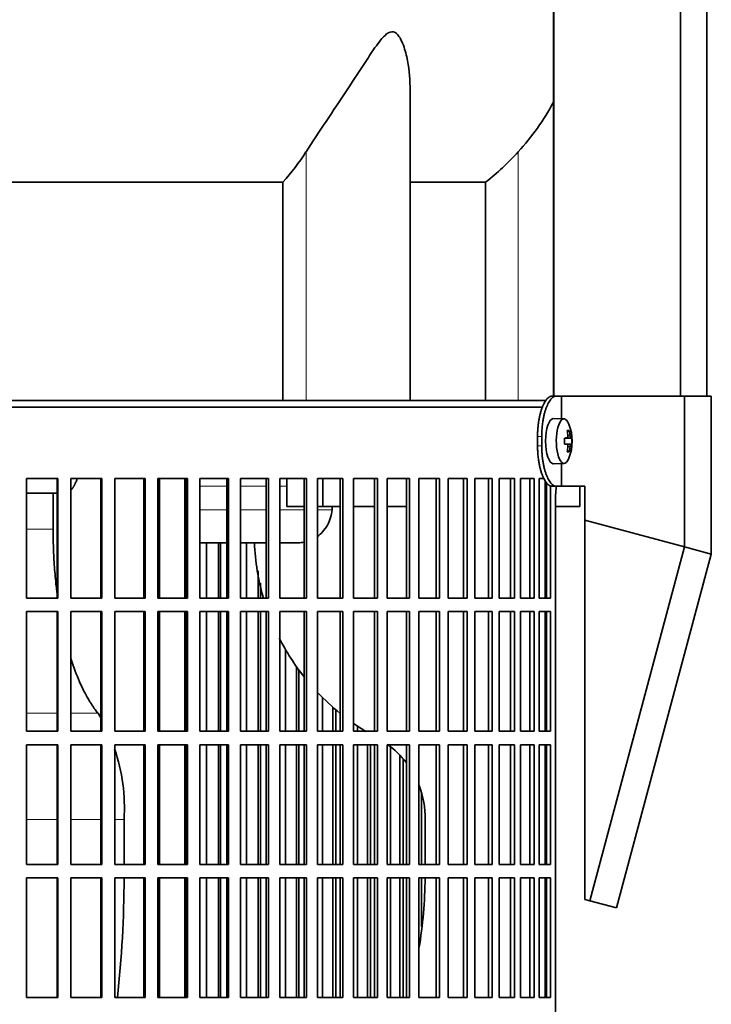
# Model space of a CAD drawing. Header units: millimetres. Extents: x 402 to 1276, y -1884 to 1700.
# Tile 18 of 23: x 1060 to 1214, y -100 to 118. Entities that reach past the tile are written whole.
import ezdxf

# ---------------------------------------------------------------- set-up
doc = ezdxf.new("R2010")
doc.units = ezdxf.units.MM
for name, color, linetype in [('M5X8_UNI7687', 7, 'Continuous'), ('MID_344-4', 7, 'Continuous'), ('VSI344-454_FILTR', 7, 'Continuous'), ('VSI344-454_SUPPO', 7, 'Continuous'), ('VSI344-454_TERMI', 7, 'Continuous'), ('VSI344_DIFFUSORE', 7, 'Continuous')]:
    doc.layers.add(name, color=color, linetype=linetype)

# ---------------------------------------------------------------- blocks, each defined once
blk = doc.blocks.new('SE3')
at = {"layer": 'M5X8_UNI7687', "color": 7, "linetype": 'Continuous', "lineweight": 35}
for p, q in [((1181.02, 30), (1178.67, 30.07)), ((1182.18, 27.4), (1181.77, 27.1)), ((1181.14, 25.72), (1181.72, 25.78)), ((1181.72, 24.36), (1181.14, 24.42)), ((1182.54, 25.78), (1181.15, 25.65)), ((1182.74, 25.76), (1181.15, 25.64)), ((1182.74, 24.38), (1181.15, 24.5)), ((1181.15, 24.49), (1182.54, 24.36)), ((1182.18, 22.74), (1181.77, 23.04)), ((1178.67, 20.07), (1181.02, 20.14))]:
    blk.add_line(p, q, dxfattribs=at)
at = {"layer": 'M5X8_UNI7687', "color": 4, "linetype": 'Continuous', "lineweight": 9}
for p, q in [((1181.88, 26.23), (1182.37, 26.28)), ((1181.14, 25.72), (1181.72, 25.78)), ((1181.72, 24.36), (1181.14, 24.42)), ((1182.37, 23.86), (1181.88, 23.91))]:
    blk.add_line(p, q, dxfattribs=at)
at = {"layer": 'M5X8_UNI7687', "color": 7, "linetype": 'Continuous', "lineweight": 35}
for centre, radius, start, end in [((1172.83, 25.07), 10, 337.7946, 22.2054), ((1173.14, 25.07), 9.62, 355.8727, 4.1273)]:
    blk.add_arc(centre, radius, start, end, dxfattribs=at)
for centre, major_axis, ratio, start_param, end_param in [((1178.65, 25.07), (0, -5), 0.34202, 3.141593, 6.283185), ((1181, 25.07), (0, -4.93), 0.34202, 2.444185, 6.283185), ((1174.9, 22.01), (7.67, 5.19), 0.199978, 0.212267, 0.361959), ((1172.89, 25.07), (0, 10), 0.906308, 4.833518, 4.948078), ((1172.79, 25.07), (0, 10), 0.965926, 4.833518, 4.948078), ((1172.84, 24.92), (9.97, 0.82), 0.029809, 0.468971, 0.583531), ((1175.95, 25.07), (0, -9.26), 0.562348, 1.49595, 1.645642), ((1172.84, 25.23), (9.97, -0.82), 0.029809, -0.583531, -0.468971), ((1172.84, 24.92), (9.97, 0.82), 0.029809, 0.112154, 0.226713), ((1172.84, 25.23), (9.97, -0.82), 0.029809, -0.226713, -0.112154), ((1172.89, 25.07), (0, -10), 0.906308, 1.335108, 1.449667), ((1174.9, 28.13), (7.67, -5.19), 0.199978, -0.361959, -0.212267), ((1172.79, 25.07), (0, -10), 0.965926, 1.335108, 1.449667), ((1178.65, 25.07), (0, -5), 0.34202, 0, 0.010116), ((1181, 25.07), (0, -4.93), 0.34202, 0, 0.697408)]:
    blk.add_ellipse(centre, major_axis=major_axis, ratio=ratio, start_param=start_param, end_param=end_param, dxfattribs=at)
for points in [[(1181.72, 25.78), (1181.72, 25.78), (1181.74, 25.78), (1181.76, 25.79), (1181.78, 25.8), (1181.8, 25.82), (1181.82, 25.84), (1181.83, 25.86), (1181.85, 25.89), (1181.86, 25.93), (1181.87, 25.96), (1181.88, 26), (1181.89, 26.05), (1181.89, 26.09), (1181.89, 26.13), (1181.89, 26.18), (1181.89, 26.23), (1181.89, 26.26), (1181.89, 26.28)], [(1182.37, 26.28), (1182.37, 26.26), (1182.38, 26.23), (1182.39, 26.18), (1182.39, 26.13), (1182.4, 26.09), (1182.41, 26.05), (1182.42, 26), (1182.43, 25.96), (1182.45, 25.93), (1182.46, 25.89), (1182.47, 25.86), (1182.48, 25.84), (1182.5, 25.82), (1182.51, 25.8), (1182.52, 25.79), (1182.53, 25.78), (1182.54, 25.78), (1182.54, 25.78)], [(1181.89, 23.86), (1181.89, 23.88), (1181.89, 23.91), (1181.89, 23.96), (1181.89, 24.01), (1181.89, 24.05), (1181.89, 24.09), (1181.88, 24.14), (1181.87, 24.18), (1181.86, 24.21), (1181.85, 24.25), (1181.83, 24.28), (1181.82, 24.3), (1181.8, 24.32), (1181.78, 24.34), (1181.76, 24.35), (1181.74, 24.36), (1181.72, 24.36), (1181.72, 24.36)], [(1182.54, 24.36), (1182.54, 24.36), (1182.53, 24.36), (1182.52, 24.35), (1182.51, 24.34), (1182.5, 24.32), (1182.48, 24.3), (1182.47, 24.28), (1182.46, 24.25), (1182.45, 24.21), (1182.43, 24.18), (1182.42, 24.14), (1182.41, 24.09), (1182.4, 24.05), (1182.39, 24.01), (1182.39, 23.96), (1182.38, 23.91), (1182.37, 23.88), (1182.37, 23.86)]]:
    blk.add_open_spline(points, degree=3, dxfattribs=at)
at = {"layer": 'MID_344-4', "color": 7, "linetype": 'Continuous', "lineweight": 35}
for p, q in [((1178.73, 907.07), (1178.73, 35.07)), ((1206.87, 35.07), (1206.87, 907.07)), ((1212.66, 35.07), (1212.66, 907.07)), ((1178.66, 230.57), (1178.66, 35.07))]:
    blk.add_line(p, q, dxfattribs=at)
at = {"layer": 'VSI344-454_FILTR', "color": 7, "linetype": 'Continuous', "lineweight": 35}
for p, q in [((899.37, 32.57), (1176.33, 32.57)), ((1061.83, 16.82), (1068.78, 16.82)), ((1061.83, -9.68), (1061.83, 16.82)), ((1068.63, -9.68), (1068.63, 16.82)), ((1068.78, -9.68), (1068.78, 16.82)), ((1071.71, 16.82), (1078.56, 16.82)), ((1071.71, -9.68), (1071.71, 16.82)), ((1078.34, -9.68), (1078.34, 16.82)), ((1078.56, -9.68), (1078.56, 16.82)), ((1081.45, 16.82), (1088.17, 16.82)), ((1081.45, -9.68), (1081.45, 16.82)), ((1087.88, -9.68), (1087.88, 16.82)), ((1088.17, -9.68), (1088.17, 16.82)), ((1090.99, 16.82), (1097.56, 16.82)), ((1090.99, -9.68), (1090.99, 16.82)), ((1097.2, -9.68), (1097.2, 16.82)), ((1097.56, -9.68), (1097.56, 16.82)), ((1100.31, 16.82), (1106.68, 16.82)), ((1100.31, -9.68), (1100.31, 16.82)), ((1106.26, -9.68), (1106.26, 16.82)), ((1106.68, -9.68), (1106.68, 16.82)), ((1109.34, 16.82), (1115.49, 16.82)), ((1109.34, -9.68), (1109.34, 16.82)), ((1115.01, -9.68), (1115.01, 16.82)), ((1115.49, -9.68), (1115.49, 16.82)), ((1118.05, 16.82), (1123.95, 16.82)), ((1118.05, -9.68), (1118.05, 16.82)), ((1123.4, -9.68), (1123.4, 16.82)), ((1123.95, -9.68), (1123.95, 16.82)), ((1126.39, 16.82), (1132.01, 16.82)), ((1126.39, -9.68), (1126.39, 16.82)), ((1131.41, -9.68), (1131.41, 16.82)), ((1132.01, -9.68), (1132.01, 16.82)), ((1134.33, 16.82), (1139.64, 16.82)), ((1134.33, -9.68), (1134.33, 16.82)), ((1138.98, -9.68), (1138.98, 16.82)), ((1139.64, -9.68), (1139.64, 16.82)), ((1141.82, 16.82), (1146.79, 16.82)), ((1141.82, -9.68), (1141.82, 16.82)), ((1146.09, -9.68), (1146.09, 16.82)), ((1146.79, -9.68), (1146.79, 16.82)), ((1148.83, 16.82), (1153.44, 16.82)), ((1148.83, -9.68), (1148.83, 16.82)), ((1152.69, -9.68), (1152.69, 16.82)), ((1153.44, -9.68), (1153.44, 16.82)), ((1155.32, 16.82), (1159.55, 16.82)), ((1155.32, -9.68), (1155.32, 16.82)), ((1158.75, -9.68), (1158.75, 16.82)), ((1159.55, -9.68), (1159.55, 16.82)), ((1161.26, 16.82), (1165.1, 16.82)), ((1161.26, -9.68), (1161.26, 16.82)), ((1164.26, -9.68), (1164.26, 16.82)), ((1165.1, -9.68), (1165.1, 16.82)), ((1166.63, 16.82), (1170.04, 16.82)), ((1166.63, -9.68), (1166.63, 16.82)), ((1169.17, -9.68), (1169.17, 16.82)), ((1170.04, -9.68), (1170.04, 16.82)), ((1171.4, 16.82), (1174.37, 16.82)), ((1171.4, -9.68), (1171.4, 16.82)), ((1173.46, -9.68), (1173.46, 16.82)), ((1174.37, -9.68), (1174.37, 16.82)), ((1175.53, 16.82), (1176.59, 16.82)), ((1175.53, -9.68), (1175.53, 16.82)), ((1177.12, -9.68), (1177.12, 15.88)), ((1178.06, -9.68), (1178.06, 15.16)), ((1179.15, -258.43), (1179.15, 12.57)), ((1101.77, -9.68), (1101.77, 2.57)), ((1104.41, -9.68), (1104.41, 2.57)), ((1104.86, -9.68), (1104.86, 2.57)), ((1110.67, -9.68), (1110.67, 2.57)), ((1113.22, -9.68), (1113.22, -3.66)), ((1113.74, -9.68), (1113.74, -6.42)), ((1061.83, -9.68), (1068.78, -9.68)), ((1071.71, -9.68), (1078.56, -9.68)), ((1081.45, -9.68), (1088.17, -9.68)), ((1090.99, -9.68), (1097.56, -9.68)), ((1100.31, -9.68), (1106.68, -9.68)), ((1109.34, -9.68), (1115.49, -9.68)), ((1118.05, -9.68), (1123.95, -9.68)), ((1126.39, -9.68), (1132.01, -9.68)), ((1134.33, -9.68), (1139.64, -9.68)), ((1141.82, -9.68), (1146.79, -9.68)), ((1148.83, -9.68), (1153.44, -9.68)), ((1155.32, -9.68), (1159.55, -9.68)), ((1161.26, -9.68), (1165.1, -9.68)), ((1166.63, -9.68), (1170.04, -9.68)), ((1171.4, -9.68), (1174.37, -9.68)), ((1175.53, -9.68), (1178.06, -9.68)), ((1061.83, -12.68), (1068.78, -12.68)), ((1061.83, -39.18), (1061.83, -12.68)), ((1068.63, -39.18), (1068.63, -12.68)), ((1068.78, -39.18), (1068.78, -12.68)), ((1071.71, -12.68), (1078.56, -12.68)), ((1071.71, -39.18), (1071.71, -12.68)), ((1078.34, -39.18), (1078.34, -12.68)), ((1078.56, -39.18), (1078.56, -12.68)), ((1081.45, -12.68), (1088.17, -12.68)), ((1081.45, -39.18), (1081.45, -12.68)), ((1087.88, -39.18), (1087.88, -12.68)), ((1088.17, -39.18), (1088.17, -12.68)), ((1090.99, -12.68), (1097.56, -12.68)), ((1090.99, -39.18), (1090.99, -12.68)), ((1097.2, -39.18), (1097.2, -12.68)), ((1097.56, -39.18), (1097.56, -12.68)), ((1100.31, -12.68), (1106.68, -12.68)), ((1100.31, -39.18), (1100.31, -12.68)), ((1101.77, -39.18), (1101.77, -12.68)), ((1104.41, -39.18), (1104.41, -12.68)), ((1104.86, -39.18), (1104.86, -12.68)), ((1106.26, -39.18), (1106.26, -12.68)), ((1106.68, -39.18), (1106.68, -12.68)), ((1109.34, -12.68), (1115.49, -12.68)), ((1109.34, -39.18), (1109.34, -12.68)), ((1110.67, -39.18), (1110.67, -12.68)), ((1113.22, -39.18), (1113.22, -12.68)), ((1113.74, -39.18), (1113.74, -12.68)), ((1115.01, -39.18), (1115.01, -12.68)), ((1115.49, -39.18), (1115.49, -12.68)), ((1118.05, -12.68), (1123.95, -12.68)), ((1118.05, -39.18), (1118.05, -12.68)), ((1123.4, -39.18), (1123.4, -12.68)), ((1123.95, -39.18), (1123.95, -12.68)), ((1126.39, -12.68), (1132.01, -12.68)), ((1126.39, -39.18), (1126.39, -12.68)), ((1131.41, -39.18), (1131.41, -12.68)), ((1132.01, -39.18), (1132.01, -12.68)), ((1134.33, -12.68), (1139.64, -12.68)), ((1134.33, -39.18), (1134.33, -12.68)), ((1138.98, -39.18), (1138.98, -12.68)), ((1139.64, -39.18), (1139.64, -12.68)), ((1141.82, -12.68), (1146.79, -12.68)), ((1141.82, -39.18), (1141.82, -12.68)), ((1146.09, -39.18), (1146.09, -12.68)), ((1146.79, -39.18), (1146.79, -12.68)), ((1148.83, -12.68), (1153.44, -12.68)), ((1148.83, -39.18), (1148.83, -12.68)), ((1152.69, -39.18), (1152.69, -12.68)), ((1153.44, -39.18), (1153.44, -12.68)), ((1155.32, -12.68), (1159.55, -12.68)), ((1155.32, -39.18), (1155.32, -12.68)), ((1158.75, -39.18), (1158.75, -12.68)), ((1159.55, -39.18), (1159.55, -12.68)), ((1161.26, -12.68), (1165.1, -12.68)), ((1161.26, -39.18), (1161.26, -12.68)), ((1164.26, -39.18), (1164.26, -12.68)), ((1165.1, -39.18), (1165.1, -12.68)), ((1166.63, -12.68), (1170.04, -12.68)), ((1166.63, -39.18), (1166.63, -12.68)), ((1169.17, -39.18), (1169.17, -12.68)), ((1170.04, -39.18), (1170.04, -12.68)), ((1171.4, -12.68), (1174.37, -12.68)), ((1171.4, -39.18), (1171.4, -12.68)), ((1173.46, -39.18), (1173.46, -12.68)), ((1174.37, -39.18), (1174.37, -12.68)), ((1175.53, -12.68), (1178.06, -12.68)), ((1175.53, -39.18), (1175.53, -12.68)), ((1177.12, -39.18), (1177.12, -12.68)), ((1178.06, -39.18), (1178.06, -12.68)), ((1119.25, -39.18), (1119.25, -20.98)), ((1121.7, -39.18), (1121.7, -24.88)), ((1122.27, -39.18), (1122.27, -25.69)), ((1127.46, -39.18), (1127.46, -31.8)), ((1129.78, -39.18), (1129.78, -33.97)), ((1130.41, -39.18), (1130.41, -34.52)), ((1061.83, -39.18), (1068.78, -39.18)), ((1071.71, -39.18), (1078.56, -39.18)), ((1081.45, -39.18), (1088.17, -39.18)), ((1090.99, -39.18), (1097.56, -39.18)), ((1100.31, -39.18), (1106.68, -39.18)), ((1109.34, -39.18), (1115.49, -39.18)), ((1118.05, -39.18), (1123.95, -39.18)), ((1126.39, -39.18), (1132.01, -39.18)), ((1134.33, -39.18), (1139.64, -39.18)), ((1135.25, -39.18), (1135.25, -38.16)), ((1141.82, -39.18), (1146.79, -39.18)), ((1148.83, -39.18), (1153.44, -39.18)), ((1155.32, -39.18), (1159.55, -39.18)), ((1161.26, -39.18), (1165.1, -39.18)), ((1166.63, -39.18), (1170.04, -39.18)), ((1171.4, -39.18), (1174.37, -39.18)), ((1175.53, -39.18), (1178.06, -39.18)), ((1061.83, -42.18), (1068.78, -42.18)), ((1061.83, -68.68), (1061.83, -42.18)), ((1068.63, -68.68), (1068.63, -42.18)), ((1068.78, -68.68), (1068.78, -42.18)), ((1071.71, -42.18), (1078.56, -42.18)), ((1071.71, -68.68), (1071.71, -42.18)), ((1078.34, -68.68), (1078.34, -42.18)), ((1078.56, -68.68), (1078.56, -42.18)), ((1081.45, -42.18), (1088.17, -42.18)), ((1081.45, -68.68), (1081.45, -42.18)), ((1087.88, -68.68), (1087.88, -42.18)), ((1088.17, -68.68), (1088.17, -42.18)), ((1090.99, -42.18), (1097.56, -42.18)), ((1090.99, -68.68), (1090.99, -42.18)), ((1097.2, -68.68), (1097.2, -42.18)), ((1097.56, -68.68), (1097.56, -42.18)), ((1100.31, -42.18), (1106.68, -42.18)), ((1100.31, -68.68), (1100.31, -42.18)), ((1101.77, -68.68), (1101.77, -42.18)), ((1104.41, -68.68), (1104.41, -42.18)), ((1104.86, -68.68), (1104.86, -42.18)), ((1106.26, -68.68), (1106.26, -42.18)), ((1106.68, -68.68), (1106.68, -42.18)), ((1109.34, -42.18), (1115.49, -42.18)), ((1109.34, -68.68), (1109.34, -42.18)), ((1110.67, -68.68), (1110.67, -42.18)), ((1113.22, -68.68), (1113.22, -42.18)), ((1113.74, -68.68), (1113.74, -42.18)), ((1115.01, -68.68), (1115.01, -42.18)), ((1115.49, -68.68), (1115.49, -42.18)), ((1118.05, -42.18), (1123.95, -42.18)), ((1118.05, -68.68), (1118.05, -42.18)), ((1119.25, -68.68), (1119.25, -42.18)), ((1121.7, -68.68), (1121.7, -42.18)), ((1122.27, -68.68), (1122.27, -42.18)), ((1123.4, -68.68), (1123.4, -42.18)), ((1123.95, -68.68), (1123.95, -42.18)), ((1126.39, -42.18), (1132.01, -42.18)), ((1126.39, -68.68), (1126.39, -42.18)), ((1127.46, -68.68), (1127.46, -42.18)), ((1129.78, -68.68), (1129.78, -42.18)), ((1130.41, -68.68), (1130.41, -42.18)), ((1131.41, -68.68), (1131.41, -42.18)), ((1132.01, -68.68), (1132.01, -42.18)), ((1134.33, -42.18), (1139.64, -42.18)), ((1134.33, -68.68), (1134.33, -42.18)), ((1135.25, -68.68), (1135.25, -42.18)), ((1137.45, -68.68), (1137.45, -42.18)), ((1138.13, -68.68), (1138.13, -42.18)), ((1138.98, -68.68), (1138.98, -42.18)), ((1139.64, -68.68), (1139.64, -42.18)), ((1141.82, -42.18), (1146.79, -42.18)), ((1141.82, -68.68), (1141.82, -42.18)), ((1142.59, -68.68), (1142.59, -42.64)), ((1146.09, -68.68), (1146.09, -42.18)), ((1146.79, -68.68), (1146.79, -42.18)), ((1148.83, -42.18), (1153.44, -42.18)), ((1148.83, -68.68), (1148.83, -42.18)), ((1152.69, -68.68), (1152.69, -42.18)), ((1153.44, -68.68), (1153.44, -42.18)), ((1155.32, -42.18), (1159.55, -42.18)), ((1155.32, -68.68), (1155.32, -42.18)), ((1158.75, -68.68), (1158.75, -42.18)), ((1159.55, -68.68), (1159.55, -42.18)), ((1161.26, -42.18), (1165.1, -42.18)), ((1161.26, -68.68), (1161.26, -42.18)), ((1164.26, -68.68), (1164.26, -42.18)), ((1165.1, -68.68), (1165.1, -42.18)), ((1166.63, -42.18), (1170.04, -42.18)), ((1166.63, -68.68), (1166.63, -42.18)), ((1169.17, -68.68), (1169.17, -42.18)), ((1170.04, -68.68), (1170.04, -42.18)), ((1171.4, -42.18), (1174.37, -42.18)), ((1171.4, -68.68), (1171.4, -42.18)), ((1173.46, -68.68), (1173.46, -42.18)), ((1174.37, -68.68), (1174.37, -42.18)), ((1175.53, -42.18), (1178.06, -42.18)), ((1175.53, -68.68), (1175.53, -42.18)), ((1177.12, -68.68), (1177.12, -42.18)), ((1178.06, -68.68), (1178.06, -42.18)), ((1144.65, -68.68), (1144.65, -44.54)), ((1145.39, -68.68), (1145.39, -45.34)), ((1149.45, -68.68), (1149.45, -53.08)), ((1061.83, -68.68), (1068.78, -68.68)), ((1071.71, -68.68), (1078.56, -68.68)), ((1081.45, -68.68), (1088.17, -68.68)), ((1090.99, -68.68), (1097.56, -68.68)), ((1100.31, -68.68), (1106.68, -68.68)), ((1109.34, -68.68), (1115.49, -68.68)), ((1118.05, -68.68), (1123.95, -68.68)), ((1126.39, -68.68), (1132.01, -68.68)), ((1134.33, -68.68), (1139.64, -68.68)), ((1141.82, -68.68), (1146.79, -68.68)), ((1148.83, -68.68), (1153.44, -68.68)), ((1155.32, -68.68), (1159.55, -68.68)), ((1161.26, -68.68), (1165.1, -68.68)), ((1166.63, -68.68), (1170.04, -68.68)), ((1171.4, -68.68), (1174.37, -68.68)), ((1175.53, -68.68), (1178.06, -68.68)), ((1061.83, -71.68), (1068.78, -71.68)), ((1061.83, -98.18), (1061.83, -71.68)), ((1068.63, -98.18), (1068.63, -71.68)), ((1068.78, -98.18), (1068.78, -71.68)), ((1071.71, -71.68), (1078.56, -71.68)), ((1071.71, -98.18), (1071.71, -71.68)), ((1078.34, -98.18), (1078.34, -71.68)), ((1078.56, -98.18), (1078.56, -71.68)), ((1081.45, -71.68), (1088.17, -71.68)), ((1081.45, -98.18), (1081.45, -71.68)), ((1087.88, -98.18), (1087.88, -71.68)), ((1088.17, -98.18), (1088.17, -71.68)), ((1090.99, -71.68), (1097.56, -71.68)), ((1090.99, -98.18), (1090.99, -71.68)), ((1097.2, -98.18), (1097.2, -71.68)), ((1097.56, -98.18), (1097.56, -71.68)), ((1100.31, -71.68), (1106.68, -71.68)), ((1100.31, -98.18), (1100.31, -71.68)), ((1101.77, -98.18), (1101.77, -71.68)), ((1104.41, -98.18), (1104.41, -71.68)), ((1104.86, -98.18), (1104.86, -71.68)), ((1106.26, -98.18), (1106.26, -71.68)), ((1106.68, -98.18), (1106.68, -71.68)), ((1109.34, -71.68), (1115.49, -71.68)), ((1109.34, -98.18), (1109.34, -71.68)), ((1110.67, -98.18), (1110.67, -71.68)), ((1113.22, -98.18), (1113.22, -71.68)), ((1113.74, -98.18), (1113.74, -71.68)), ((1115.01, -98.18), (1115.01, -71.68)), ((1115.49, -98.18), (1115.49, -71.68)), ((1118.05, -71.68), (1123.95, -71.68)), ((1118.05, -98.18), (1118.05, -71.68)), ((1119.25, -98.18), (1119.25, -71.68)), ((1121.7, -98.18), (1121.7, -71.68)), ((1122.27, -98.18), (1122.27, -71.68)), ((1123.4, -98.18), (1123.4, -71.68)), ((1123.95, -98.18), (1123.95, -71.68)), ((1126.39, -71.68), (1132.01, -71.68)), ((1126.39, -98.18), (1126.39, -71.68)), ((1127.46, -98.18), (1127.46, -71.68)), ((1129.78, -98.18), (1129.78, -71.68)), ((1130.41, -98.18), (1130.41, -71.68)), ((1131.41, -98.18), (1131.41, -71.68)), ((1132.01, -98.18), (1132.01, -71.68)), ((1134.33, -71.68), (1139.64, -71.68)), ((1134.33, -98.18), (1134.33, -71.68)), ((1135.25, -98.18), (1135.25, -71.68)), ((1137.45, -98.18), (1137.45, -71.68)), ((1138.13, -98.18), (1138.13, -71.68)), ((1138.98, -98.18), (1138.98, -71.68)), ((1139.64, -98.18), (1139.64, -71.68)), ((1141.82, -71.68), (1146.79, -71.68)), ((1141.82, -98.18), (1141.82, -71.68)), ((1142.59, -98.18), (1142.59, -71.68)), ((1144.65, -98.18), (1144.65, -71.68)), ((1145.39, -98.18), (1145.39, -71.68)), ((1146.09, -98.18), (1146.09, -71.68)), ((1146.79, -98.18), (1146.79, -71.68)), ((1148.83, -71.68), (1153.44, -71.68)), ((1148.83, -98.18), (1148.83, -71.68)), ((1149.45, -82.45), (1149.45, -71.68)), ((1152.69, -98.18), (1152.69, -71.68)), ((1153.44, -98.18), (1153.44, -71.68)), ((1155.32, -71.68), (1159.55, -71.68)), ((1155.32, -98.18), (1155.32, -71.68)), ((1158.75, -98.18), (1158.75, -71.68)), ((1159.55, -98.18), (1159.55, -71.68)), ((1161.26, -71.68), (1165.1, -71.68)), ((1161.26, -98.18), (1161.26, -71.68)), ((1164.26, -98.18), (1164.26, -71.68)), ((1165.1, -98.18), (1165.1, -71.68)), ((1166.63, -71.68), (1170.04, -71.68)), ((1166.63, -98.18), (1166.63, -71.68)), ((1169.17, -98.18), (1169.17, -71.68)), ((1170.04, -98.18), (1170.04, -71.68)), ((1171.4, -71.68), (1174.37, -71.68)), ((1171.4, -98.18), (1171.4, -71.68)), ((1173.46, -98.18), (1173.46, -71.68)), ((1174.37, -98.18), (1174.37, -71.68)), ((1175.53, -71.68), (1178.06, -71.68)), ((1175.53, -98.18), (1175.53, -71.68)), ((1177.12, -98.18), (1177.12, -71.68)), ((1178.06, -98.18), (1178.06, -71.68)), ((1061.83, -98.18), (1068.78, -98.18)), ((1071.71, -98.18), (1078.56, -98.18)), ((1081.45, -98.18), (1088.17, -98.18)), ((1090.99, -98.18), (1097.56, -98.18)), ((1100.31, -98.18), (1106.68, -98.18)), ((1109.34, -98.18), (1115.49, -98.18)), ((1118.05, -98.18), (1123.95, -98.18)), ((1126.39, -98.18), (1132.01, -98.18)), ((1134.33, -98.18), (1139.64, -98.18)), ((1141.82, -98.18), (1146.79, -98.18)), ((1148.83, -98.18), (1153.44, -98.18)), ((1155.32, -98.18), (1159.55, -98.18)), ((1161.26, -98.18), (1165.1, -98.18)), ((1166.63, -98.18), (1170.04, -98.18)), ((1171.4, -98.18), (1174.37, -98.18)), ((1175.53, -98.18), (1178.06, -98.18))]:
    blk.add_line(p, q, dxfattribs=at)
blk.add_open_spline([(1179.15, 12.57), (1179.15, 12.64), (1179.15, 12.79), (1179.15, 13.01), (1179.16, 13.22), (1179.17, 13.44), (1179.18, 13.65), (1179.2, 13.86), (1179.22, 14.07), (1179.24, 14.28), (1179.28, 14.63), (1179.33, 14.91), (1179.36, 15.12)], degree=3, knots=[0, 0, 0, 0, 0.027983, 0.0557899, 0.0834734, 0.1110867, 0.1386835, 0.1663177, 0.1940428, 0.2219119, 0.2499772, 0.3401037, 0.3401037, 0.3401037, 0.3401037], dxfattribs=at)
at = {"layer": 'VSI344-454_SUPPO', "color": 7, "linetype": 'Continuous', "lineweight": 35}
for p, q in [((900.37, 34.07), (1177.13, 34.07)), ((1091.34, -9.68), (1091.34, 16.82)), ((1096.94, -9.68), (1096.94, 16.82)), ((1119.57, 10.57), (1119.57, 16.82)), ((1127.52, 10.57), (1127.52, 16.82)), ((1176.87, -9.68), (1176.87, 16.26)), ((1068.63, 13.57), (1061.83, 13.57)), ((1067.76, 5.57), (1067.76, 13.57)), ((1184.51, 10.57), (1184.51, 15.07)), ((1119.57, 10.57), (1123.4, 10.57)), ((1126.39, 10.57), (1127.52, 10.57)), ((1127.52, 10.57), (1131.41, 10.57)), ((1129.65, 10.57), (1129.59, 9.87)), ((1134.33, 10.57), (1138.98, 10.57)), ((1141.82, 10.57), (1146.09, 10.57)), ((1176.87, 10.57), (1177.12, 10.57)), ((1179.15, 10.57), (1184.51, 10.57)), ((1096.94, 2.57), (1097.2, 2.57)), ((1100.31, 2.57), (1106.26, 2.57)), ((1109.34, 2.57), (1115.01, 2.57)), ((1118.05, 2.57), (1122.23, 2.57)), ((1091.34, -39.18), (1091.34, -12.68)), ((1096.94, -39.18), (1096.94, -12.68)), ((1176.87, -39.18), (1176.87, -12.68)), ((1091.34, -68.68), (1091.34, -42.18)), ((1096.94, -68.68), (1096.94, -42.18)), ((1176.87, -68.68), (1176.87, -42.18)), ((1083.48, -68.68), (1083.48, -58.78)), ((1150.23, -68.68), (1150.23, -58.78)), ((1091.34, -98.18), (1091.34, -71.68)), ((1096.94, -98.18), (1096.94, -71.68)), ((1176.87, -98.18), (1176.87, -71.68))]:
    blk.add_line(p, q, dxfattribs=at)
at = {"layer": 'VSI344-454_SUPPO', "color": 4, "linetype": 'Continuous', "lineweight": 9}
for p, q in [((1097.2, 15.09), (1096.94, 15.09)), ((1106.26, 15.09), (1100.31, 15.09)), ((1115.01, 15.09), (1109.34, 15.09)), ((1119.57, 15.09), (1118.05, 15.09)), ((1096.94, 9.87), (1097.2, 9.87)), ((1100.31, 9.87), (1106.26, 9.87)), ((1109.34, 9.87), (1115.01, 9.87)), ((1118.05, 9.87), (1123.4, 9.87)), ((1126.39, 9.87), (1129.59, 9.87)), ((1061.83, 5.57), (1067.76, 5.57)), ((1061.83, -35.22), (1068.63, -35.22)), ((1071.71, -35.22), (1077.73, -35.22)), ((1061.83, -58.78), (1068.63, -58.78)), ((1071.71, -58.78), (1078.34, -58.78)), ((1081.45, -58.78), (1083.48, -58.78))]:
    blk.add_line(p, q, dxfattribs=at)
at = {"layer": 'VSI344-454_SUPPO', "color": 7, "linetype": 'Continuous', "lineweight": 35}
for centre, radius, start, end in [((1163.76, 4.72), 51.42, 182.4022, 196.313), ((1163.76, 4.72), 51.42, 206.9098, 218.3384), ((1163.76, 4.72), 51.42, 223.3713, 231.0148), ((1042.8, -56.23), 40.77, 29.5855, 31.0329), ((1163.76, 4.72), 51.42, 235.1243, 238.7393), ((1042.8, -56.23), 40.77, 356.415, 18.7628), ((1130.07, -58.44), 20.16, 37.3723, 54.125), ((1130.07, -58.44), 20.16, 359.0367, 20.9718), ((852.03, -72.01), 231.46, 353.5074, 0.0812), ((1050.45, -70.85), 99.78, 350.5352, 359.5249)]:
    blk.add_arc(centre, radius, start, end, dxfattribs=at)
for points, knots in [([(1071.71, 14.2), (1071.71, 14.2), (1071.75, 14.24), (1071.81, 14.31), (1071.9, 14.41), (1071.99, 14.52), (1072.08, 14.64), (1072.16, 14.76), (1072.24, 14.88), (1072.32, 15.01), (1072.39, 15.14), (1072.47, 15.27), (1072.54, 15.41), (1072.6, 15.55), (1072.71, 15.77), (1072.84, 16.08), (1072.98, 16.44), (1073.05, 16.66), (1073.08, 16.74)], [0.278994, 0.278994, 0.278994, 0.278994, 0.281711, 0.30324, 0.3244693, 0.3453991, 0.3660293, 0.3863599, 0.4063909, 0.4261223, 0.4455542, 0.4646864, 0.4835192, 0.5020524, 0.5202861, 0.5697227, 0.6188322, 0.6436574, 0.6436574, 0.6436574, 0.6436574]), ([(1126.4, 3.97), (1126.8, 4.26), (1127.62, 5.01), (1128.62, 6.43), (1129.34, 8.11), (1129.51, 9.29), (1129.59, 9.87)], [0.6618207, 0.6618207, 0.6618207, 0.6618207, 0.7370741, 0.8280903, 0.9157328, 1, 1, 1, 1]), ([(1068.62, -8.44), (1068.56, -7.97), (1068.34, -6.12), (1068.04, -2.85), (1067.8, 1.37), (1067.77, 4.18), (1067.76, 5.57)], [0.7211557, 0.7211557, 0.7211557, 0.7211557, 0.7499879, 0.8349442, 0.9182801, 1, 1, 1, 1]), ([(1077.73, -35.22), (1077.51, -34.94), (1077.05, -34.36), (1076.33, -33.34), (1075.5, -32), (1074.58, -30.31), (1073.26, -27.51), (1072.32, -25), (1071.73, -23.14), (1071.7, -23.06)], [0, 0, 0, 0, 0.0369621, 0.0786432, 0.1250422, 0.1876, 0.2501534, 0.3862477, 0.3924382, 0.3924382, 0.3924382, 0.3924382])]:
    blk.add_open_spline(points, degree=3, knots=knots, dxfattribs=at)
blk.add_open_spline([(1122.1, 2.57), (1122.54, 2.57), (1122.98, 2.6), (1123.42, 2.68)], degree=3, dxfattribs=at)
at = {"layer": 'VSI344-454_TERMI', "color": 7, "linetype": 'Continuous', "lineweight": 35}
for p, q in [((1178.38, 35.07), (1179.3, 35.07)), ((1179.3, 35.07), (1180.48, 35.07)), ((1180.48, 35.07), (1207.75, 35.07)), ((1180.48, 30.02), (1180.48, 35.07)), ((1207.75, 35.07), (1213.67, 35.07)), ((1207.75, 1.66), (1207.75, 35.07)), ((1213.67, 0.07), (1213.67, 35.07)), ((1175.15, 26.07), (1175.15, 24.07)), ((1176.07, 26.07), (1176.07, 24.07)), ((1180.48, 15.07), (1180.48, 20.12)), ((1179.3, 15.07), (1178.38, 15.07)), ((1179.3, 15.07), (1180.48, 15.07)), ((1180.48, 15.07), (1185.65, 15.07)), ((1185.65, 7.58), (1185.65, 15.07)), ((1185.65, 7.58), (1207.75, 1.66)), ((1185.65, -76.46), (1185.65, 7.58)), ((1207.75, 1.66), (1186.74, -76.75)), ((1213.67, 0.07), (1192.66, -78.34)), ((1207.75, 1.66), (1213.67, 0.07)), ((1186.74, -76.75), (1185.65, -76.46)), ((1192.66, -78.34), (1186.74, -76.75))]:
    blk.add_line(p, q, dxfattribs=at)
at = {"layer": 'VSI344-454_TERMI', "color": 4, "linetype": 'Continuous', "lineweight": 9}
for p, q in [((1175.15, 26.07), (1176.07, 26.07)), ((1176.07, 24.07), (1175.15, 24.07))]:
    blk.add_line(p, q, dxfattribs=at)
at = {"layer": 'VSI344-454_TERMI', "color": 7, "linetype": 'Continuous', "lineweight": 35}
for points, knots in [([(1175.15, 26.07), (1175.15, 26.17), (1175.15, 26.37), (1175.16, 26.66), (1175.17, 26.96), (1175.18, 27.25), (1175.2, 27.54), (1175.22, 27.83), (1175.24, 28.12), (1175.27, 28.4), (1175.3, 28.69), (1175.34, 28.97), (1175.38, 29.25), (1175.44, 29.71), (1175.56, 30.33), (1175.73, 31.09), (1175.93, 31.8), (1176.15, 32.46), (1176.4, 33.06), (1176.66, 33.58), (1176.93, 34.03), (1177.18, 34.37), (1177.41, 34.61), (1177.6, 34.78), (1177.8, 34.91), (1177.99, 35), (1178.19, 35.06), (1178.31, 35.07), (1178.38, 35.07)], [0, 0, 0, 0, 0.021051, 0.042002, 0.062876, 0.083693, 0.104478, 0.125254, 0.146042, 0.166866, 0.187748, 0.208712, 0.229779, 0.250971, 0.313214, 0.375619, 0.438632, 0.501394, 0.564154, 0.627126, 0.689277, 0.751393, 0.793158, 0.834556, 0.875762, 0.916954, 0.958308, 1, 1, 1, 1]), ([(1179.3, 35.07), (1179.27, 35.07), (1179.21, 35.07), (1179.11, 35.05), (1179.01, 35.03), (1178.91, 35), (1178.82, 34.95), (1178.72, 34.9), (1178.62, 34.84), (1178.52, 34.77), (1178.43, 34.69), (1178.33, 34.6), (1178.23, 34.5), (1178.07, 34.32), (1177.85, 34.03), (1177.58, 33.58), (1177.32, 33.06), (1177.08, 32.46), (1176.85, 31.8), (1176.65, 31.09), (1176.48, 30.33), (1176.35, 29.62), (1176.26, 28.97), (1176.19, 28.41), (1176.14, 27.83), (1176.1, 27.25), (1176.08, 26.66), (1176.08, 26.27), (1176.07, 26.07)], [0, 0, 0, 0, 0.020905, 0.041705, 0.062421, 0.083075, 0.103688, 0.124284, 0.144884, 0.165511, 0.186186, 0.206932, 0.227771, 0.248723, 0.310801, 0.372931, 0.435895, 0.498659, 0.561404, 0.62443, 0.686816, 0.749074, 0.79132, 0.833156, 0.874759, 0.916313, 0.958, 1, 1, 1, 1]), ([(1178.38, 15.07), (1178.35, 15.07), (1178.28, 15.07), (1178.18, 15.09), (1178.09, 15.11), (1177.99, 15.14), (1177.89, 15.19), (1177.8, 15.24), (1177.7, 15.3), (1177.6, 15.37), (1177.5, 15.45), (1177.41, 15.54), (1177.31, 15.64), (1177.15, 15.82), (1176.93, 16.11), (1176.66, 16.56), (1176.4, 17.08), (1176.15, 17.68), (1175.93, 18.34), (1175.73, 19.05), (1175.56, 19.81), (1175.43, 20.52), (1175.34, 21.17), (1175.27, 21.73), (1175.22, 22.31), (1175.18, 22.89), (1175.16, 23.48), (1175.15, 23.87), (1175.15, 24.07)], [0, 0, 0, 0, 0.0209, 0.041695, 0.062405, 0.083053, 0.103661, 0.12425, 0.144843, 0.165462, 0.18613, 0.206867, 0.227697, 0.24864, 0.310747, 0.372907, 0.43587, 0.498639, 0.561388, 0.624414, 0.686801, 0.749062, 0.791311, 0.833148, 0.874754, 0.91631, 0.957998, 1, 1, 1, 1]), ([(1176.07, 24.07), (1176.07, 23.97), (1176.07, 23.77), (1176.08, 23.48), (1176.09, 23.18), (1176.1, 22.89), (1176.12, 22.6), (1176.14, 22.31), (1176.16, 22.02), (1176.19, 21.74), (1176.22, 21.45), (1176.26, 21.17), (1176.3, 20.89), (1176.37, 20.43), (1176.48, 19.81), (1176.65, 19.05), (1176.85, 18.34), (1177.08, 17.68), (1177.32, 17.08), (1177.58, 16.56), (1177.85, 16.11), (1178.1, 15.77), (1178.33, 15.53), (1178.52, 15.36), (1178.72, 15.23), (1178.91, 15.14), (1179.11, 15.08), (1179.24, 15.07), (1179.3, 15.07)], [0, 0, 0, 0, 0.021051, 0.042001, 0.062873, 0.08369, 0.104474, 0.125249, 0.146036, 0.166859, 0.18774, 0.208703, 0.229768, 0.250959, 0.313199, 0.375603, 0.438616, 0.501374, 0.564129, 0.627102, 0.689223, 0.75131, 0.793093, 0.834507, 0.875728, 0.916932, 0.958298, 1, 1, 1, 1])]:
    blk.add_open_spline(points, degree=3, knots=knots, dxfattribs=at)
at = {"layer": 'VSI344_DIFFUSORE', "color": 7, "linetype": 'Continuous', "lineweight": 35}
for p, q in [((1146.88, 34.07), (1146.88, 103.58)), ((1056.37, 82.44), (1118.7, 82.44)), ((1118.7, 82.44), (1118.7, 34.07)), ((1146.88, 82.44), (1163.61, 82.44)), ((1163.61, 82.44), (1163.61, 34.07))]:
    blk.add_line(p, q, dxfattribs=at)
at = {"layer": 'VSI344_DIFFUSORE', "color": 4, "linetype": 'Continuous', "lineweight": 9}
for p, q in [((1123.83, 34.07), (1123.83, 89.17)), ((1170.87, 34.07), (1170.87, 89.17))]:
    blk.add_line(p, q, dxfattribs=at)
at = {"layer": 'VSI344_DIFFUSORE', "color": 7, "linetype": 'Continuous', "lineweight": 35}
for centre, radius, start, end in [((1129.79, 126.74), 55.66, 317.5527, 331.4608), ((1083.79, 114.37), 47.3, 317.5584, 327.8201), ((1131.01, 124.86), 53.5, 307.5516, 318.1618)]:
    blk.add_arc(centre, radius, start, end, dxfattribs=at)
blk.add_open_spline([(1146.88, 103.57), (1146.88, 105.78), (1146.65, 108), (1145.89, 111.37), (1145.55, 112.55), (1144.82, 114.15), (1144.54, 114.66), (1143.83, 115.49), (1143.37, 115.81), (1142.34, 115.76), (1141.81, 115.41), (1140.88, 114.54), (1140.45, 114.03), (1139.2, 112.41), (1138.42, 111.25), (1136.1, 107.74), (1134.54, 105.31), (1131.4, 100.55), (1129.83, 98.21), (1126.73, 93.6), (1125.19, 91.32), (1123.83, 89.17)], degree=3, knots=[0.2596572, 0.2596572, 0.2596572, 0.2596572, 0.375, 0.375, 0.4375, 0.4375, 0.46875, 0.46875, 0.5, 0.5, 0.53125, 0.53125, 0.5625, 0.5625, 0.625, 0.625, 0.75, 0.75, 0.875, 0.875, 1, 1, 1, 1], dxfattribs=at)

msp = doc.modelspace()

# ---------------------------------------------------------------- block references
msp.add_blockref('SE3', (0, 0))

doc.saveas('drawing.dxf')
